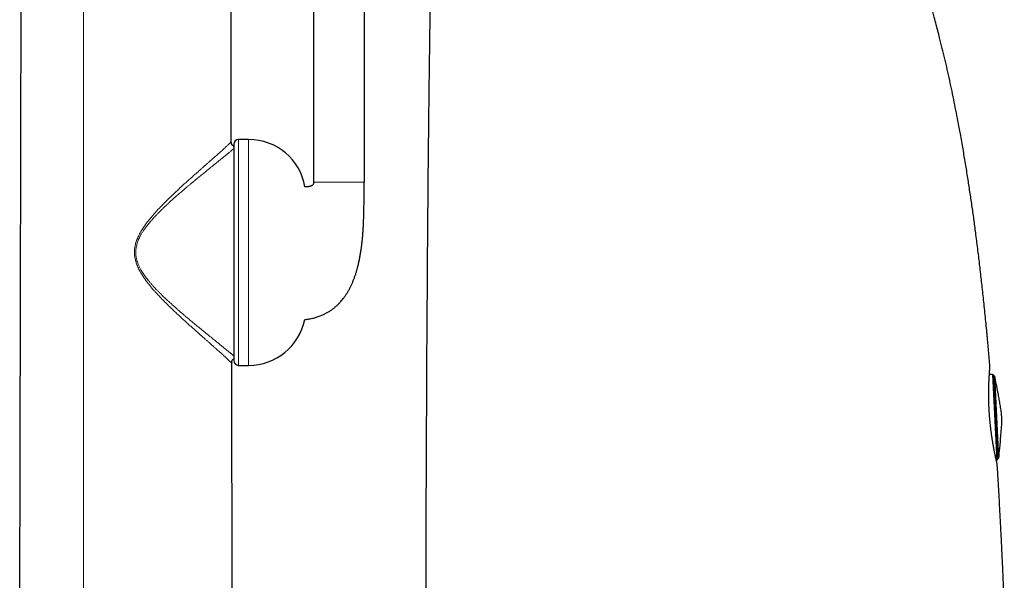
# Model space of a CAD drawing. Header units: millimetres. Extents: x 8 to 811, y 12 to 917.
# Tile 64 of 74: x 607 to 711, y 671 to 729. Entities that reach past the tile are written whole.
import ezdxf

# ---------------------------------------------------------------- set-up
doc = ezdxf.new("R2010")
doc.units = ezdxf.units.MM

msp = doc.modelspace()

# ---------------------------------------------------------------- linework, layer by layer
at = {"color": 7, "linetype": 'Continuous', "lineweight": 30}
for p, q in [((607.24, 652), (607.48, 786.54)), ((629.44, 716.51), (629.32, 786.54)), ((638.07, 742.37), (638.07, 712.27)), ((643.36, 742.37), (643.36, 712.27)), ((629.44, 716.51), (629.44, 716.51)), ((629.7, 716.26), (629.7, 693.57)), ((631.26, 716.76), (630.2, 716.76)), ((629.48, 693.32), (629.48, 693.31)), ((629.55, 652.01), (629.48, 693.31)), ((630.2, 693.07), (631.26, 693.07)), ((709.3, 692.12), (708.96, 692.12)), ((709.4, 692.03), (709.83, 683.22)), ((709.54, 691.93), (709.41, 691.92)), ((709.96, 683.33), (709.54, 691.93)), ((709.69, 683.11), (709.74, 683.12)), ((709.83, 683.33), (709.96, 683.33))]:
    msp.add_line(p, q, dxfattribs=at)
at = {"color": 252, "linetype": 'Continuous', "lineweight": 0}
for p, q in [((613.94, 653.72), (613.94, 786.54)), ((630.2, 716.76), (630.2, 693.07)), ((631.26, 716.76), (631.26, 693.07)), ((709.74, 683.12), (709.3, 692.12))]:
    msp.add_line(p, q, dxfattribs=at)
at = {"color": 7, "linetype": 'Continuous', "lineweight": 30}
for centre, radius, start, end in [((630.2, 716.26), 0.5, 90, 180), ((631.26, 710.76), 6, 9.964, 90), ((631.26, 699.07), 6, 270, 348.5011), ((630.2, 693.57), 0.5, 180, 270), ((709.3, 692.02), 0.1, 2.8, 90.8), ((709.73, 683.22), 0.1, 274.8, 2.8)]:
    msp.add_arc(centre, radius, start, end, dxfattribs=at)
for points, knots in [([(650.76, 753.6), (650.75, 753.49), (650.75, 753.15), (650.73, 752.6), (650.72, 751.94), (650.7, 751.29), (650.69, 750.65), (650.67, 750.03), (650.66, 749.42), (650.64, 748.81), (650.63, 748.2), (650.61, 747.6), (650.6, 747), (650.59, 746.42), (650.57, 745.86), (650.56, 745.3), (650.55, 744.76), (650.54, 744.23), (650.53, 743.71), (650.52, 743.21), (650.5, 742.72), (650.49, 742.25), (650.49, 741.81), (650.48, 741.39), (650.47, 740.98), (650.46, 740.58), (650.45, 740.21), (650.45, 739.87), (650.44, 739.55), (650.43, 739.24), (650.43, 738.94), (650.42, 738.65), (650.42, 738.38), (650.41, 737.97), (650.4, 737.41), (650.38, 736.5), (650.36, 735.39), (650.34, 734.19), (650.32, 733.09), (650.31, 732.07), (650.29, 731.05), (650.27, 730.02), (650.26, 728.99), (650.24, 727.97), (650.23, 726.97), (650.22, 726), (650.2, 725.04), (650.19, 724.08), (650.18, 723.17), (650.17, 722.3), (650.16, 721.46), (650.15, 720.63), (650.14, 719.82), (650.13, 719.02), (650.12, 718.23), (650.11, 717.25), (650.1, 716.05), (650.08, 714.63), (650.07, 713.16), (650.06, 711.65), (650.04, 710.09), (650.03, 708.52), (650.02, 706.94), (650, 705.28), (649.99, 703.54), (649.98, 702.14), (649.97, 701.15), (649.97, 700.57), (649.97, 700), (649.96, 699.42), (649.96, 698.82), (649.95, 698.22), (649.95, 697.6), (649.95, 696.97), (649.94, 696.33), (649.94, 695.67), (649.93, 695.01), (649.93, 694.33), (649.93, 693.64), (649.92, 692.93), (649.92, 692.2), (649.92, 691.45), (649.91, 690.68), (649.91, 689.9), (649.9, 689.16), (649.9, 688.46), (649.9, 687.81), (649.89, 687.15), (649.89, 686.47), (649.89, 685.79), (649.88, 685.09), (649.88, 684.38), (649.88, 683.66), (649.88, 682.93), (649.87, 682.19), (649.87, 681.44), (649.87, 680.69), (649.86, 679.92), (649.86, 679.13), (649.86, 678.32), (649.86, 677.49), (649.85, 676.65), (649.85, 675.79), (649.85, 674.91), (649.84, 674.03), (649.84, 673.12), (649.84, 672.24), (649.84, 671.37), (649.83, 670.52), (649.83, 669.66), (649.83, 668.78), (649.83, 667.9), (649.82, 666.99), (649.82, 666.08), (649.82, 665.15), (649.82, 664.21), (649.81, 663.26), (649.81, 662.29), (649.81, 661.3), (649.81, 660.3), (649.81, 659.32), (649.81, 658.56), (649.8, 658.13), (649.8, 658.01)], [0, 0, 0, 0, 0.003555, 0.010599, 0.017507, 0.024282, 0.030929, 0.037451, 0.043852, 0.050133, 0.056586, 0.062911, 0.069107, 0.075174, 0.081112, 0.086919, 0.092594, 0.098134, 0.103537, 0.108801, 0.113921, 0.118896, 0.123449, 0.127865, 0.132143, 0.136278, 0.140267, 0.143764, 0.147135, 0.150378, 0.15349, 0.156468, 0.159311, 0.16203, 0.169478, 0.176975, 0.19049, 0.204172, 0.214652, 0.22523, 0.235909, 0.246686, 0.257563, 0.268477, 0.278702, 0.288853, 0.298918, 0.308887, 0.318748, 0.327608, 0.33636, 0.344994, 0.353502, 0.361874, 0.370101, 0.378173, 0.392888, 0.407739, 0.422719, 0.438903, 0.455216, 0.471647, 0.488184, 0.504817, 0.523775, 0.54282, 0.54882, 0.554827, 0.560839, 0.566881, 0.573051, 0.579361, 0.585814, 0.592413, 0.59916, 0.606057, 0.612981, 0.620055, 0.627282, 0.634666, 0.642347, 0.650196, 0.658216, 0.66641, 0.674781, 0.681485, 0.688303, 0.695235, 0.702284, 0.709451, 0.716738, 0.724148, 0.731681, 0.73934, 0.747126, 0.754899, 0.762799, 0.770828, 0.778987, 0.787536, 0.796228, 0.805066, 0.81405, 0.823185, 0.832471, 0.841912, 0.851509, 0.860263, 0.869147, 0.878163, 0.887312, 0.896598, 0.90602, 0.915583, 0.925287, 0.935134, 0.945126, 0.955266, 0.965556, 0.975997, 0.986592, 0.996441, 1, 1, 1, 1]), ([(709.02, 692.98), (709.02, 693), (709, 693.22), (708.97, 693.61), (708.92, 694.16), (708.87, 694.7), (708.82, 695.22), (708.78, 695.73), (708.73, 696.24), (708.64, 697.19), (708.5, 698.58), (708.32, 700.35), (708.13, 702.05), (707.94, 703.69), (707.74, 705.33), (707.57, 706.66), (707.43, 707.69), (707.34, 708.41), (707.24, 709.13), (707.13, 709.85), (707.03, 710.56), (706.92, 711.28), (706.81, 712), (706.7, 712.73), (706.58, 713.47), (706.46, 714.23), (706.33, 714.99), (706.2, 715.77), (706.06, 716.55), (705.9, 717.44), (705.72, 718.45), (705.5, 719.56), (705.28, 720.68), (705.04, 721.82), (704.8, 722.95), (704.55, 724.09), (704.29, 725.21), (704.02, 726.31), (703.77, 727.31), (703.55, 728.19), (703.34, 728.98), (703.18, 729.58), (703.06, 730.01), (702.99, 730.27), (702.91, 730.53), (702.84, 730.8), (702.76, 731.08), (702.68, 731.37), (702.59, 731.68), (702.49, 732), (702.4, 732.33), (702.29, 732.67), (702.19, 733.03), (702.08, 733.4), (701.96, 733.77), (701.84, 734.15), (701.72, 734.55), (701.58, 734.98), (701.43, 735.45), (701.27, 735.96), (701.09, 736.48), (700.92, 737.02), (700.73, 737.57), (700.54, 738.13), (700.34, 738.7), (700.13, 739.29), (699.92, 739.89), (699.7, 740.51), (699.48, 741.13), (699.25, 741.76), (699.02, 742.39), (698.79, 743.02), (698.55, 743.66), (698.36, 744.17), (698.25, 744.47), (698.22, 744.55)], [0, 0, 0, 0, 0.001453, 0.01214, 0.022574, 0.03276, 0.042531, 0.052231, 0.061936, 0.071645, 0.106331, 0.140995, 0.172379, 0.203667, 0.234826, 0.265823, 0.279679, 0.293493, 0.307263, 0.320986, 0.33466, 0.348282, 0.362012, 0.375998, 0.390225, 0.404678, 0.419343, 0.434206, 0.449251, 0.464464, 0.485632, 0.507058, 0.528707, 0.550548, 0.572762, 0.594726, 0.616442, 0.637914, 0.659148, 0.674573, 0.689877, 0.705063, 0.710151, 0.715227, 0.720292, 0.725517, 0.731017, 0.736786, 0.742821, 0.749102, 0.755637, 0.762421, 0.769451, 0.776719, 0.784087, 0.791677, 0.799486, 0.807508, 0.817333, 0.827449, 0.837853, 0.848538, 0.859501, 0.87074, 0.88225, 0.894033, 0.906087, 0.918413, 0.931015, 0.943897, 0.956303, 0.968969, 0.981902, 0.99511, 1, 1, 1, 1]), ([(629.7, 716.05), (629.69, 716.06), (629.67, 716.06), (629.64, 716.08), (629.6, 716.11), (629.57, 716.14), (629.54, 716.17), (629.51, 716.21), (629.49, 716.25), (629.47, 716.3), (629.45, 716.36), (629.44, 716.43), (629.44, 716.49), (629.44, 716.51)], [0, 0, 0, 0, 0.03997, 0.122127, 0.201918, 0.280499, 0.359081, 0.438872, 0.521029, 0.606611, 0.727621, 0.858254, 1, 1, 1, 1]), ([(637.14, 697.87), (637.15, 697.87), (637.24, 697.88), (637.39, 697.9), (637.61, 697.94), (637.83, 697.98), (638.05, 698.03), (638.25, 698.09), (638.46, 698.15), (638.66, 698.22), (638.85, 698.29), (639.03, 698.37), (639.2, 698.45), (639.36, 698.53), (639.51, 698.61), (639.65, 698.69), (639.78, 698.77), (639.91, 698.86), (640.03, 698.94), (640.14, 699.03), (640.25, 699.11), (640.35, 699.19), (640.44, 699.28), (640.54, 699.36), (640.67, 699.49), (640.83, 699.65), (641.01, 699.86), (641.19, 700.08), (641.37, 700.33), (641.55, 700.59), (641.71, 700.86), (641.87, 701.15), (642.01, 701.44), (642.14, 701.73), (642.27, 702.03), (642.38, 702.34), (642.49, 702.65), (642.59, 702.97), (642.68, 703.31), (642.77, 703.66), (642.86, 704.04), (642.93, 704.44), (643.01, 704.86), (643.07, 705.25), (643.12, 705.63), (643.16, 705.98), (643.2, 706.34), (643.23, 706.72), (643.26, 707.11), (643.29, 707.52), (643.31, 707.91), (643.32, 708.28), (643.33, 708.64), (643.34, 708.97), (643.35, 709.27), (643.35, 709.54), (643.36, 709.81), (643.36, 710.06), (643.36, 710.32), (643.36, 710.57), (643.36, 710.83), (643.36, 711.1), (643.36, 711.38), (643.36, 711.67), (643.36, 711.97), (643.36, 712.17), (643.36, 712.27)], [0, 0, 0, 0, 0.002105, 0.014703, 0.026771, 0.040351, 0.053279, 0.065594, 0.077332, 0.090012, 0.102032, 0.11343, 0.124238, 0.134484, 0.144193, 0.153386, 0.162078, 0.171239, 0.179809, 0.1878, 0.195351, 0.202866, 0.210378, 0.21789, 0.225406, 0.241184, 0.257026, 0.272961, 0.291211, 0.309619, 0.32808, 0.346592, 0.365166, 0.383808, 0.402521, 0.421304, 0.440197, 0.459655, 0.4798, 0.500636, 0.523338, 0.546803, 0.57102, 0.595973, 0.61608, 0.636611, 0.657548, 0.678474, 0.702669, 0.726048, 0.74858, 0.770242, 0.791015, 0.810885, 0.827192, 0.842826, 0.857809, 0.872568, 0.887258, 0.901866, 0.916378, 0.932224, 0.94837, 0.964985, 0.982139, 1, 1, 1, 1]), ([(638.07, 712.27), (638.07, 712.26), (638.07, 712.23), (638.07, 712.19), (638.06, 712.16), (638.05, 712.13), (638.04, 712.09), (638.02, 712.04), (637.98, 712), (637.95, 711.96), (637.91, 711.93), (637.86, 711.9), (637.8, 711.88), (637.75, 711.86), (637.68, 711.84), (637.61, 711.82), (637.53, 711.81), (637.45, 711.8), (637.38, 711.8), (637.29, 711.8), (637.23, 711.8), (637.18, 711.8), (637.17, 711.8)], [0, 0, 0, 0, 0.039764, 0.072623, 0.099659, 0.12218, 0.16636, 0.211902, 0.258435, 0.303474, 0.347716, 0.391762, 0.4485, 0.501773, 0.550895, 0.623463, 0.700163, 0.760033, 0.822005, 0.889781, 0.969229, 1, 1, 1, 1]), ([(629.48, 693.31), (629.48, 693.34), (629.48, 693.39), (629.49, 693.46), (629.51, 693.53), (629.53, 693.58), (629.55, 693.62), (629.58, 693.66), (629.61, 693.69), (629.64, 693.72), (629.67, 693.74), (629.69, 693.75), (629.7, 693.75)], [0, 0, 0, 0, 0.153809, 0.295511, 0.426726, 0.519496, 0.60853, 0.694984, 0.780118, 0.865253, 0.951706, 1, 1, 1, 1]), ([(709.78, 682.68), (709.78, 682.68), (709.78, 682.69), (709.78, 682.7), (709.78, 682.72), (709.78, 682.72), (709.78, 682.73), (709.78, 682.74), (709.78, 682.74), (709.77, 682.75), (709.77, 682.75), (709.77, 682.76), (709.77, 682.76), (709.77, 682.77), (709.77, 682.79), (709.76, 682.81), (709.76, 682.83), (709.75, 682.86), (709.74, 682.89), (709.73, 682.92), (709.73, 682.96), (709.72, 683), (709.71, 683.05), (709.69, 683.1), (709.68, 683.15), (709.67, 683.2), (709.66, 683.26), (709.64, 683.33), (709.63, 683.39), (709.61, 683.46), (709.6, 683.54), (709.58, 683.61), (709.56, 683.7), (709.55, 683.78), (709.53, 683.87), (709.51, 683.95), (709.49, 684.05), (709.47, 684.14), (709.45, 684.24), (709.44, 684.34), (709.42, 684.45), (709.4, 684.55), (709.38, 684.66), (709.36, 684.77), (709.34, 684.89), (709.32, 685), (709.3, 685.12), (709.28, 685.24), (709.26, 685.37), (709.24, 685.49), (709.22, 685.62), (709.2, 685.74), (709.19, 685.87), (709.17, 686), (709.15, 686.13), (709.13, 686.27), (709.12, 686.4), (709.1, 686.54), (709.09, 686.67), (709.07, 686.81), (709.06, 686.95), (709.04, 687.09), (709.03, 687.23), (709.02, 687.37), (709, 687.5), (708.99, 687.64), (708.98, 687.78), (708.97, 687.93), (708.96, 688.07), (708.95, 688.21), (708.95, 688.35), (708.94, 688.49), (708.93, 688.62), (708.92, 688.76), (708.92, 688.9), (708.91, 689.04), (708.91, 689.17), (708.91, 689.31), (708.9, 689.44), (708.9, 689.57), (708.9, 689.7), (708.9, 689.83), (708.9, 689.96), (708.9, 690.09), (708.9, 690.22), (708.9, 690.34), (708.9, 690.46), (708.9, 690.58), (708.9, 690.7), (708.91, 690.81), (708.91, 690.93), (708.91, 691.04), (708.92, 691.15), (708.92, 691.25), (708.92, 691.36), (708.93, 691.46), (708.93, 691.55), (708.94, 691.65), (708.94, 691.74), (708.95, 691.83), (708.95, 691.91), (708.96, 692), (708.96, 692.08), (708.97, 692.15), (708.97, 692.22), (708.98, 692.29), (708.98, 692.36), (708.98, 692.42), (708.99, 692.48), (708.99, 692.53), (709, 692.59), (709, 692.63), (709, 692.68), (709.01, 692.71), (709.01, 692.75), (709.01, 692.78), (709.02, 692.81), (709.02, 692.84), (709.02, 692.86), (709.02, 692.87), (709.02, 692.89), (709.02, 692.89), (709.02, 692.9), (709.02, 692.9), (709.02, 692.91), (709.02, 692.91), (709.02, 692.92), (709.02, 692.93), (709.02, 692.94), (709.02, 692.96), (709.02, 692.97), (709.02, 692.98), (709.02, 692.98)], [0, 0, 0, 0, 0.001004, 0.001977, 0.002804, 0.003589, 0.004423, 0.005377, 0.006566, 0.008138, 0.010326, 0.013559, 0.018848, 0.028543, 0.037376, 0.046736, 0.055808, 0.064791, 0.073776, 0.082788, 0.091785, 0.100767, 0.109728, 0.118655, 0.127532, 0.136365, 0.145319, 0.154243, 0.163151, 0.172056, 0.180967, 0.189896, 0.198857, 0.207726, 0.216648, 0.2256, 0.23456, 0.243495, 0.252381, 0.261252, 0.270048, 0.278885, 0.287755, 0.296649, 0.305561, 0.314483, 0.323406, 0.332319, 0.341215, 0.350086, 0.358924, 0.367722, 0.376472, 0.385161, 0.393931, 0.402721, 0.411519, 0.420312, 0.429088, 0.437836, 0.446536, 0.455253, 0.463954, 0.472643, 0.481329, 0.490022, 0.498731, 0.507471, 0.516145, 0.524853, 0.533597, 0.542351, 0.551082, 0.559763, 0.568378, 0.577078, 0.585796, 0.594511, 0.603232, 0.611968, 0.620729, 0.62952, 0.638263, 0.647036, 0.655839, 0.664657, 0.673473, 0.682264, 0.691023, 0.699844, 0.708701, 0.717565, 0.726436, 0.735317, 0.744211, 0.753111, 0.762013, 0.77088, 0.779744, 0.788616, 0.797505, 0.806422, 0.815384, 0.824276, 0.8332, 0.842162, 0.851141, 0.860113, 0.869053, 0.877942, 0.886867, 0.895773, 0.904677, 0.913591, 0.92253, 0.931516, 0.940577, 0.949542, 0.95849, 0.967536, 0.976752, 0.986454, 0.989879, 0.992597, 0.994032, 0.995021, 0.995875, 0.996685, 0.997504, 0.998481, 0.999781, 1, 1, 1, 1]), ([(709.02, 692.98), (709.02, 692.98), (709.02, 692.98), (709.02, 692.98), (709.02, 692.98)], [0, 0, 0, 0, 0.769716, 1, 1, 1, 1]), ([(710.26, 687.66), (710.25, 687.75), (710.24, 687.94), (710.21, 688.22), (710.17, 688.5), (710.12, 688.79), (710.06, 689.16), (709.98, 689.62), (709.85, 690.31), (709.7, 691.08), (709.59, 691.67), (709.53, 691.93)], [0, 0, 0, 0, 0.065584, 0.131168, 0.196765, 0.262358, 0.32795, 0.456791, 0.585633, 0.815707, 1, 1, 1, 1]), ([(709.96, 683.33), (709.99, 683.69), (710.06, 684.47), (710.14, 685.34), (710.19, 685.95), (710.21, 686.23), (710.24, 686.52), (710.25, 686.8), (710.27, 687.09), (710.27, 687.37), (710.26, 687.56), (710.26, 687.66)], [0, 0, 0, 0, 0.246921, 0.539789, 0.605535, 0.671281, 0.737026, 0.802774, 0.868525, 0.934262, 1, 1, 1, 1]), ([(710.53, 668), (710.52, 668.12), (710.51, 668.54), (710.48, 669.25), (710.44, 670.11), (710.41, 670.95), (710.37, 671.79), (710.33, 672.6), (710.29, 673.4), (710.26, 674.18), (710.22, 674.95), (710.18, 675.7), (710.14, 676.48), (710.1, 677.29), (710.05, 678.12), (710.01, 678.94), (709.96, 679.75), (709.92, 680.53), (709.87, 681.3), (709.83, 682.02), (709.8, 682.47), (709.78, 682.68)], [0, 0, 0, 0, 0.02564, 0.085281, 0.143914, 0.201555, 0.258219, 0.313921, 0.368677, 0.421549, 0.473535, 0.524651, 0.574909, 0.633033, 0.690006, 0.745848, 0.80058, 0.854221, 0.906792, 0.95831, 1, 1, 1, 1])]:
    msp.add_open_spline(points, degree=3, knots=knots, dxfattribs=at)
at = {"color": 252, "linetype": 'Continuous', "lineweight": 0}
for points, knots in [([(629.48, 693.31), (629.48, 693.31), (629.48, 693.32), (629.46, 693.33), (629.44, 693.36), (629.4, 693.39), (629.35, 693.44), (629.3, 693.49), (629.23, 693.55), (629.15, 693.62), (629.07, 693.7), (628.97, 693.79), (628.87, 693.89), (628.76, 693.99), (628.63, 694.1), (628.51, 694.22), (628.37, 694.34), (628.21, 694.48), (628.03, 694.64), (627.83, 694.82), (627.62, 695.01), (627.4, 695.2), (627.17, 695.4), (626.94, 695.61), (626.69, 695.83), (626.42, 696.06), (626.14, 696.31), (625.86, 696.57), (625.57, 696.83), (625.26, 697.1), (624.95, 697.37), (624.63, 697.66), (624.31, 697.96), (623.99, 698.26), (623.66, 698.56), (623.34, 698.87), (623.02, 699.17), (622.71, 699.48), (622.4, 699.79), (622.09, 700.1), (621.8, 700.41), (621.53, 700.7), (621.28, 700.97), (621.04, 701.25), (620.81, 701.54), (620.58, 701.83), (620.36, 702.14), (620.17, 702.42), (620.01, 702.67), (619.87, 702.9), (619.75, 703.13), (619.64, 703.38), (619.54, 703.61), (619.46, 703.84), (619.4, 704.05), (619.35, 704.27), (619.31, 704.49), (619.29, 704.72), (619.28, 704.94), (619.29, 705.17), (619.31, 705.39), (619.35, 705.62), (619.4, 705.84), (619.47, 706.05), (619.55, 706.28), (619.64, 706.51), (619.76, 706.75), (619.88, 706.98), (620.02, 707.21), (620.18, 707.47), (620.37, 707.75), (620.59, 708.05), (620.82, 708.34), (621.05, 708.62), (621.29, 708.9), (621.53, 709.17), (621.8, 709.46), (622.1, 709.78), (622.43, 710.11), (622.76, 710.44), (623.09, 710.76), (623.42, 711.07), (623.74, 711.38), (624.05, 711.67), (624.36, 711.95), (624.66, 712.23), (624.96, 712.5), (625.25, 712.75), (625.52, 713), (625.79, 713.23), (626.05, 713.46), (626.3, 713.69), (626.55, 713.91), (626.79, 714.12), (627.02, 714.33), (627.24, 714.52), (627.45, 714.7), (627.65, 714.88), (627.84, 715.05), (628.02, 715.21), (628.19, 715.36), (628.36, 715.51), (628.51, 715.65), (628.65, 715.78), (628.78, 715.9), (628.91, 716.01), (629.02, 716.11), (629.11, 716.2), (629.19, 716.27), (629.26, 716.33), (629.31, 716.39), (629.36, 716.43), (629.4, 716.47), (629.42, 716.49), (629.44, 716.51), (629.44, 716.51), (629.44, 716.51)], [0, 0, 0, 0, 0.007725, 0.0154, 0.02304, 0.030663, 0.038283, 0.045917, 0.053578, 0.061283, 0.06901, 0.076718, 0.084401, 0.092077, 0.099758, 0.107455, 0.115177, 0.122933, 0.132894, 0.142829, 0.152735, 0.162631, 0.172531, 0.182443, 0.192378, 0.203343, 0.214354, 0.225418, 0.236483, 0.247518, 0.2592, 0.270869, 0.282533, 0.294198, 0.305871, 0.317558, 0.328595, 0.339655, 0.350742, 0.361864, 0.373027, 0.382111, 0.391203, 0.400297, 0.40939, 0.418493, 0.427622, 0.436762, 0.443145, 0.44952, 0.455894, 0.462282, 0.468702, 0.474093, 0.479474, 0.484831, 0.490184, 0.49556, 0.500973, 0.506366, 0.511725, 0.517076, 0.522448, 0.527837, 0.533212, 0.539619, 0.546004, 0.552383, 0.55877, 0.565171, 0.5743, 0.583381, 0.592424, 0.601435, 0.610426, 0.619405, 0.628377, 0.640097, 0.651819, 0.66355, 0.675302, 0.687057, 0.698792, 0.709821, 0.720817, 0.731787, 0.742735, 0.753667, 0.763597, 0.773524, 0.783455, 0.793397, 0.803357, 0.813341, 0.823297, 0.832384, 0.841441, 0.850474, 0.859493, 0.868509, 0.877534, 0.88635, 0.895169, 0.903942, 0.912669, 0.921368, 0.930055, 0.938749, 0.946386, 0.95405, 0.961721, 0.969377, 0.977015, 0.984654, 0.99231, 1, 1, 1, 1]), ([(629.7, 715.8), (629.7, 715.8), (629.68, 715.78), (629.64, 715.75), (629.58, 715.7), (629.5, 715.63), (629.39, 715.54), (629.27, 715.44), (629.16, 715.35), (629.07, 715.27), (629, 715.22), (628.93, 715.16), (628.86, 715.1), (628.78, 715.04), (628.71, 714.98), (628.59, 714.89), (628.44, 714.76), (628.23, 714.59), (628.02, 714.42), (627.83, 714.27), (627.67, 714.14), (627.55, 714.04), (627.43, 713.94), (627.3, 713.84), (627.18, 713.74), (627.03, 713.62), (626.87, 713.49), (626.68, 713.33), (626.48, 713.17), (626.28, 713.01), (626.08, 712.85), (625.94, 712.73), (625.84, 712.65), (625.8, 712.61), (625.75, 712.58), (625.71, 712.54), (625.66, 712.5), (625.62, 712.46), (625.52, 712.38), (625.36, 712.25), (625.15, 712.07), (624.92, 711.88), (624.7, 711.7), (624.5, 711.53), (624.33, 711.38), (624.16, 711.24), (624.03, 711.12), (623.94, 711.04), (623.89, 711), (623.84, 710.96), (623.79, 710.92), (623.75, 710.89), (623.71, 710.85), (623.67, 710.81), (623.61, 710.76), (623.55, 710.71), (623.49, 710.65), (623.42, 710.59), (623.35, 710.53), (623.27, 710.46), (623.19, 710.38), (623.11, 710.31), (623.05, 710.26), (623, 710.22), (622.98, 710.19), (622.95, 710.17), (622.92, 710.14), (622.9, 710.12), (622.87, 710.09), (622.82, 710.04), (622.74, 709.97), (622.63, 709.87), (622.5, 709.75), (622.37, 709.62), (622.26, 709.52), (622.17, 709.43), (622.11, 709.37), (622.07, 709.33), (622.05, 709.31), (622.03, 709.3), (622.01, 709.28), (622, 709.26), (621.92, 709.18), (621.78, 709.04), (621.59, 708.84), (621.44, 708.68), (621.32, 708.56), (621.25, 708.48), (621.17, 708.39), (621.09, 708.3), (620.98, 708.18), (620.86, 708.03), (620.72, 707.86), (620.62, 707.73), (620.55, 707.64), (620.51, 707.59), (620.47, 707.54), (620.43, 707.48), (620.39, 707.43), (620.35, 707.38), (620.3, 707.3), (620.23, 707.2), (620.15, 707.08), (620.07, 706.96), (620, 706.84), (619.94, 706.73), (619.88, 706.63), (619.84, 706.54), (619.8, 706.46), (619.76, 706.37), (619.72, 706.29), (619.67, 706.16), (619.6, 706), (619.54, 705.79), (619.49, 705.58), (619.45, 705.37), (619.42, 705.16), (619.42, 704.97), (619.42, 704.82), (619.43, 704.69), (619.44, 704.56), (619.46, 704.43), (619.48, 704.31), (619.51, 704.2), (619.53, 704.1), (619.56, 703.99), (619.6, 703.89), (619.64, 703.78), (619.68, 703.67), (619.73, 703.55), (619.79, 703.42), (619.85, 703.29), (619.92, 703.16), (619.98, 703.06), (620.03, 702.98), (620.06, 702.92), (620.1, 702.86), (620.14, 702.8), (620.18, 702.74), (620.22, 702.68), (620.26, 702.62), (620.33, 702.51), (620.45, 702.35), (620.6, 702.15), (620.74, 701.98), (620.85, 701.84), (620.94, 701.73), (621.03, 701.63), (621.11, 701.54), (621.21, 701.43), (621.33, 701.3), (621.46, 701.15), (621.63, 700.98), (621.75, 700.85), (621.84, 700.76), (621.87, 700.74), (621.89, 700.71), (621.92, 700.68), (621.95, 700.65), (622.01, 700.59), (622.12, 700.48), (622.26, 700.34), (622.42, 700.19), (622.58, 700.04), (622.7, 699.92), (622.78, 699.86), (622.8, 699.83), (622.82, 699.81), (622.85, 699.79), (622.87, 699.77), (622.9, 699.74), (622.95, 699.7), (623.01, 699.64), (623.08, 699.58), (623.16, 699.51), (623.24, 699.43), (623.33, 699.35), (623.42, 699.27), (623.51, 699.2), (623.59, 699.13), (623.65, 699.07), (623.69, 699.03), (623.72, 699.01), (623.75, 698.98), (623.78, 698.96), (623.81, 698.93), (623.89, 698.86), (624.02, 698.74), (624.19, 698.6), (624.34, 698.47), (624.48, 698.35), (624.62, 698.23), (624.76, 698.11), (624.92, 697.98), (625.1, 697.82), (625.25, 697.7), (625.34, 697.63), (625.38, 697.6), (625.42, 697.56), (625.46, 697.53), (625.5, 697.49), (625.54, 697.46), (625.67, 697.36), (625.87, 697.19), (626.16, 696.95), (626.43, 696.73), (626.65, 696.55), (626.82, 696.41), (626.94, 696.31), (627.07, 696.21), (627.19, 696.11), (627.32, 696.01), (627.47, 695.89), (627.64, 695.75), (627.83, 695.59), (628.01, 695.45), (628.17, 695.32), (628.32, 695.19), (628.43, 695.11), (628.49, 695.05), (628.53, 695.03), (628.56, 695), (628.6, 694.97), (628.63, 694.95), (628.71, 694.88), (628.84, 694.78), (629, 694.64), (629.15, 694.52), (629.27, 694.42), (629.35, 694.35), (629.42, 694.3), (629.48, 694.25), (629.53, 694.2), (629.59, 694.15), (629.64, 694.11), (629.68, 694.08), (629.7, 694.06)], [0, 0, 0, 0, 0.001153, 0.006284, 0.011431, 0.020736, 0.030161, 0.039717, 0.049412, 0.053813, 0.058245, 0.062709, 0.067206, 0.071736, 0.0763, 0.080898, 0.091576, 0.102474, 0.1136, 0.124324, 0.129985, 0.135731, 0.141563, 0.147483, 0.153107, 0.158374, 0.166451, 0.174742, 0.183248, 0.191969, 0.199824, 0.207846, 0.209671, 0.211504, 0.213345, 0.215195, 0.217053, 0.21892, 0.220796, 0.229037, 0.237634, 0.246588, 0.255871, 0.263689, 0.269851, 0.276377, 0.283265, 0.285144, 0.287048, 0.288978, 0.290921, 0.292026, 0.293672, 0.295543, 0.297639, 0.299891, 0.302357, 0.305035, 0.307927, 0.31073, 0.314112, 0.317227, 0.320073, 0.321211, 0.3223, 0.32334, 0.32433, 0.325272, 0.326165, 0.32761, 0.331497, 0.335261, 0.340728, 0.345912, 0.350812, 0.35389, 0.356845, 0.357599, 0.358344, 0.359081, 0.359809, 0.360528, 0.36124, 0.369311, 0.376983, 0.384256, 0.387546, 0.390748, 0.393862, 0.397081, 0.400912, 0.407107, 0.413068, 0.418795, 0.420671, 0.422521, 0.424345, 0.426143, 0.427914, 0.42966, 0.43138, 0.435544, 0.439574, 0.44347, 0.447235, 0.451126, 0.453763, 0.456362, 0.458924, 0.461449, 0.463939, 0.466393, 0.472413, 0.47824, 0.483894, 0.489764, 0.495546, 0.501268, 0.504708, 0.508163, 0.51164, 0.515146, 0.518686, 0.521492, 0.524338, 0.527227, 0.530162, 0.533144, 0.536176, 0.539943, 0.543792, 0.547725, 0.551745, 0.555604, 0.557436, 0.5593, 0.561195, 0.563123, 0.565084, 0.567077, 0.569103, 0.571162, 0.577827, 0.584868, 0.592289, 0.59592, 0.599637, 0.603439, 0.607136, 0.610233, 0.615594, 0.621205, 0.627068, 0.635193, 0.636289, 0.637393, 0.638505, 0.639624, 0.64075, 0.641884, 0.647271, 0.653005, 0.659086, 0.665513, 0.672188, 0.673087, 0.673992, 0.674902, 0.675819, 0.676741, 0.677484, 0.679667, 0.682121, 0.684847, 0.687763, 0.690937, 0.694368, 0.698037, 0.701403, 0.704435, 0.707131, 0.708386, 0.709552, 0.71063, 0.711619, 0.712687, 0.714316, 0.721752, 0.727835, 0.733622, 0.739114, 0.74431, 0.749735, 0.75584, 0.763666, 0.771225, 0.772886, 0.774533, 0.776167, 0.777788, 0.779395, 0.780989, 0.782569, 0.794588, 0.806248, 0.817552, 0.828502, 0.834098, 0.839597, 0.845, 0.850308, 0.855989, 0.862135, 0.871208, 0.880108, 0.888839, 0.897403, 0.904803, 0.912079, 0.913964, 0.915841, 0.91771, 0.91957, 0.921422, 0.923266, 0.933532, 0.943628, 0.953564, 0.963347, 0.968414, 0.973444, 0.978437, 0.983395, 0.98832, 0.993214, 1, 1, 1, 1]), ([(643.36, 712.27), (643.36, 712.27), (643.36, 712.27), (643.35, 712.27), (643.35, 712.27), (643.34, 712.27), (643.33, 712.27), (643.31, 712.27), (643.29, 712.27), (643.27, 712.27), (643.24, 712.27), (643.21, 712.27), (643.17, 712.27), (643.13, 712.27), (643.09, 712.27), (643.04, 712.27), (642.98, 712.27), (642.92, 712.27), (642.86, 712.27), (642.78, 712.27), (642.7, 712.27), (642.62, 712.27), (642.55, 712.27), (642.47, 712.27), (642.39, 712.27), (642.3, 712.27), (642.21, 712.27), (642.11, 712.27), (642, 712.27), (641.89, 712.27), (641.77, 712.27), (641.64, 712.27), (641.5, 712.27), (641.34, 712.27), (641.17, 712.27), (641, 712.27), (640.83, 712.27), (640.68, 712.27), (640.55, 712.27), (640.43, 712.27), (640.31, 712.27), (640.18, 712.27), (640.05, 712.27), (639.91, 712.27), (639.78, 712.27), (639.66, 712.27), (639.53, 712.27), (639.41, 712.27), (639.3, 712.27), (639.19, 712.27), (639.09, 712.27), (638.99, 712.27), (638.89, 712.27), (638.81, 712.27), (638.73, 712.27), (638.65, 712.27), (638.58, 712.27), (638.52, 712.27), (638.46, 712.27), (638.4, 712.27), (638.35, 712.27), (638.31, 712.27), (638.27, 712.27), (638.24, 712.27), (638.21, 712.27), (638.18, 712.27), (638.16, 712.27), (638.14, 712.27), (638.12, 712.27), (638.11, 712.27), (638.09, 712.27), (638.09, 712.27), (638.08, 712.27), (638.07, 712.27), (638.07, 712.27), (638.07, 712.27), (638.07, 712.27)], [0, 0, 0, 0, 0.026458, 0.052056, 0.0768, 0.100697, 0.123754, 0.145589, 0.166628, 0.186879, 0.206351, 0.225426, 0.24371, 0.261214, 0.277951, 0.293936, 0.309185, 0.323717, 0.337475, 0.350567, 0.363021, 0.374867, 0.38393, 0.392647, 0.401042, 0.409145, 0.416995, 0.424632, 0.432088, 0.439384, 0.446541, 0.453582, 0.462249, 0.470806, 0.479292, 0.487748, 0.496212, 0.504726, 0.51045, 0.516227, 0.522068, 0.52918, 0.536426, 0.543828, 0.55141, 0.559196, 0.567209, 0.575475, 0.584018, 0.592863, 0.602037, 0.611564, 0.621475, 0.631804, 0.642584, 0.653842, 0.666147, 0.679023, 0.69249, 0.706565, 0.721262, 0.736593, 0.751637, 0.767262, 0.783473, 0.800276, 0.817676, 0.835676, 0.854281, 0.873493, 0.893315, 0.913751, 0.934419, 0.955683, 0.977542, 1, 1, 1, 1]), ([(709.78, 682.68), (709.78, 682.68), (709.78, 682.68), (709.78, 682.69), (709.78, 682.71), (709.77, 682.73), (709.76, 682.76), (709.76, 682.8), (709.75, 682.83), (709.74, 682.88), (709.72, 682.95), (709.7, 683.02), (709.69, 683.1), (709.67, 683.18), (709.65, 683.26), (709.63, 683.35), (709.61, 683.43), (709.59, 683.51), (709.57, 683.62), (709.54, 683.75), (709.52, 683.89), (709.49, 684.02), (709.46, 684.16), (709.44, 684.29), (709.41, 684.42), (709.39, 684.55), (709.37, 684.67), (709.34, 684.83), (709.31, 685.04), (709.27, 685.28), (709.23, 685.53), (709.19, 685.77), (709.16, 685.98), (709.13, 686.2), (709.11, 686.41), (709.08, 686.62), (709.06, 686.82), (709.04, 687.02), (709.02, 687.22), (709, 687.41), (708.99, 687.59), (708.98, 687.75), (708.97, 687.92), (708.95, 688.12), (708.94, 688.34), (708.93, 688.57), (708.92, 688.78), (708.91, 688.99), (708.9, 689.2), (708.9, 689.4), (708.89, 689.61), (708.89, 689.81), (708.89, 690), (708.89, 690.19), (708.89, 690.36), (708.89, 690.54), (708.9, 690.69), (708.9, 690.84), (708.9, 690.97), (708.91, 691.09), (708.91, 691.25), (708.92, 691.4), (708.92, 691.56), (708.93, 691.7), (708.94, 691.83), (708.94, 691.94), (708.95, 692.05), (708.96, 692.14), (708.96, 692.23), (708.97, 692.33), (708.98, 692.45), (708.99, 692.57), (709, 692.67), (709, 692.75), (709.01, 692.82), (709.01, 692.87), (709.02, 692.91), (709.02, 692.94), (709.02, 692.96), (709.02, 692.97), (709.02, 692.98), (709.02, 692.98), (709.02, 692.98)], [0, 0, 0, 0, 0.009736, 0.022122, 0.034582, 0.047041, 0.057109, 0.067177, 0.077285, 0.087392, 0.104355, 0.116695, 0.129034, 0.141446, 0.153858, 0.163885, 0.173913, 0.183979, 0.194045, 0.210937, 0.223389, 0.235842, 0.24837, 0.260897, 0.271021, 0.281144, 0.291308, 0.301472, 0.318531, 0.336817, 0.355164, 0.370334, 0.38554, 0.399217, 0.412919, 0.426693, 0.439075, 0.451456, 0.463917, 0.476378, 0.486456, 0.496534, 0.506655, 0.516776, 0.533774, 0.546832, 0.55989, 0.573044, 0.586197, 0.599496, 0.612795, 0.626192, 0.63959, 0.651893, 0.664196, 0.676575, 0.688954, 0.698958, 0.708963, 0.719007, 0.729051, 0.74591, 0.75841, 0.770911, 0.783487, 0.796064, 0.806227, 0.81639, 0.826594, 0.836798, 0.853925, 0.872327, 0.890788, 0.906047, 0.92134, 0.935087, 0.94886, 0.9627, 0.972171, 0.98165, 0.991174, 1, 1, 1, 1])]:
    msp.add_open_spline(points, degree=3, knots=knots, dxfattribs=at)

doc.saveas('drawing.dxf')
